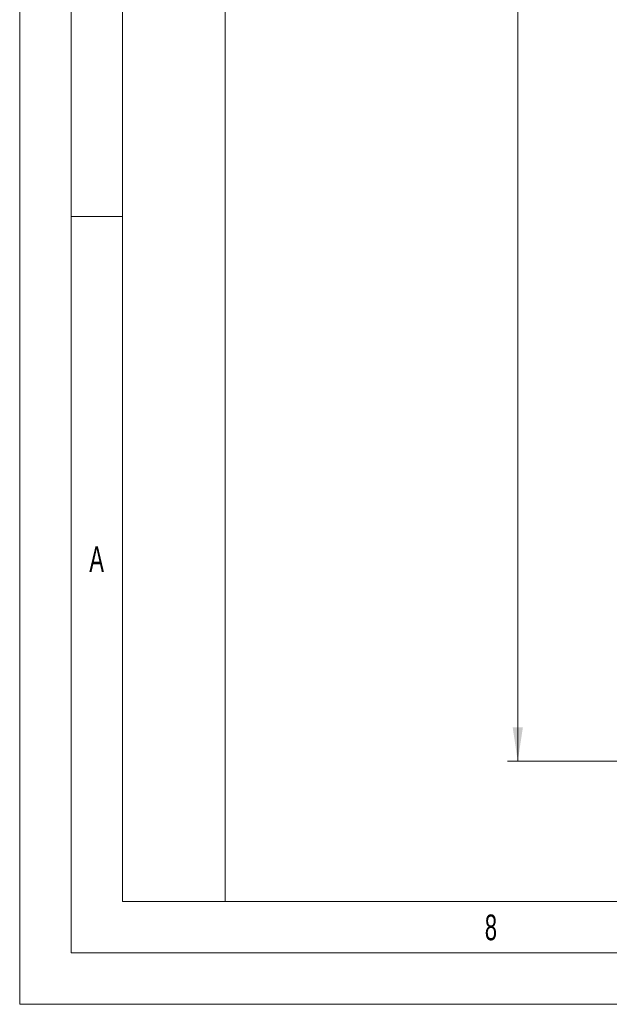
# Model space of a CAD drawing. Header units: millimetres. Extents: x 0 to 594, y 0 to 420.
# Tile 1 of 76: x 0 to 57, y 0 to 96. Entities that reach past the tile are written whole.
import ezdxf

# ---------------------------------------------------------------- set-up
doc = ezdxf.new("R2010")
doc.units = ezdxf.units.MM
doc.styles.add('SLDTEXTSTYLE0', font='TXT', dxfattribs={"width": 0.638186})
doc.styles.add('SLDTEXTSTYLE1', font='TXT', dxfattribs={"width": 0.605})
doc.dimstyles.new('SLDDIMSTYLE0', dxfattribs={"dimtxt": 2.568319, "dimasz": 3.3, "dimexe": 0, "dimexo": 0.0625, "dimgap": 0.64208, "dimtad": 1, "dimdec": 1, "dimlfac": 5, "dimrnd": 1e-09, "dimzin": 12, "dimdsep": 46, "dimtxsty": 'SLDTEXTSTYLE1', "dimsah": 1, "dimcen": 0.09, "dimadec": 0, "dimazin": 3, "dimtfac": 1, "dimtdec": 1, "dimtofl": 0, "dimtmove": 0, "dimatfit": 3, "dimfxl": 1, "dimfrac": 2, "dimtolj": 1, "dimtzin": 12, "dimarcsym": 0})

# ---------------------------------------------------------------- blocks, each defined once
blk = doc.blocks.new('_D_17')
at = {"color": 7, "linetype": 'Continuous', "lineweight": 0}
for p, q in [((166.907, 189.054), (47.47, 189.054)), ((48.47, 189.054), (48.47, 23.662)), ((43.938, 110.523), (43.938, 111.111)), ((43.938, 111.111), (47.882, 111.111)), ((47.882, 111.111), (47.882, 110.523)), ((43.938, 102.193), (43.938, 101.605)), ((43.938, 101.605), (47.882, 101.605)), ((47.882, 101.605), (47.882, 102.193)), ((104.307, 23.662), (47.47, 23.662))]:
    blk.add_line(p, q, dxfattribs=at)
for points in [[(48.47, 189.054), (47.97, 185.754), (48.97, 185.754)], [(48.47, 23.662), (48.97, 26.962), (47.97, 26.962)]]:
    blk.add_solid(points, dxfattribs=at)
at = {"color": 7, "linetype": 'Continuous', "lineweight": 0, "char_height": 2.6458, "attachment_point": 1, "rotation": 90, "style": 'SLDTEXTSTYLE1'}
for s, insert in [('850', (39.939, 103.418)), ('33,5', (44.471, 102.928))]:
    blk.add_mtext(s, dxfattribs=dict(at, insert=insert))

msp = doc.modelspace()

# ---------------------------------------------------------------- linework, layer by layer
at = {"color": 133, "linetype": 'Continuous', "lineweight": 0}
for p, q in [((0, 420), (0, 0)), ((5, 415), (5, 5)), ((20, 410), (20, 10)), ((10, 143.333), (10, 76.667)), ((5, 76.667), (10, 76.667)), ((10, 76.667), (10, 10)), ((406.12, 10), (10, 10)), ((589, 5), (5, 5)), ((594, 0), (0, 0))]:
    msp.add_line(p, q, dxfattribs=at)

# ---------------------------------------------------------------- texts
at = {"color": 254, "linetype": 'Continuous', "lineweight": 0, "char_height": 2.5, "attachment_point": 2, "style": 'SLDTEXTSTYLE0'}
for s, insert in [('A', (7.488, 44.568)), ('8', (45.857, 8.735))]:
    msp.add_mtext(s, dxfattribs=dict(at, insert=insert))

# ---------------------------------------------------------------- dimensions: what is measured, and where the dimension line sits
at = {"color": 7, "linetype": 'Continuous', "lineweight": 0}
dim = msp.add_linear_dim(base=(48.47, 23.662), p1=(166.907, 189.054), p2=(104.307, 23.662), angle=90, dimstyle='SLDDIMSTYLE0', dxfattribs=at)
dim.commit()
dim.dimension.update_dxf_attribs({"geometry": '_D_17', "text_midpoint": (48.47, 106.358), "dimtype": 160})

doc.saveas('drawing.dxf')
